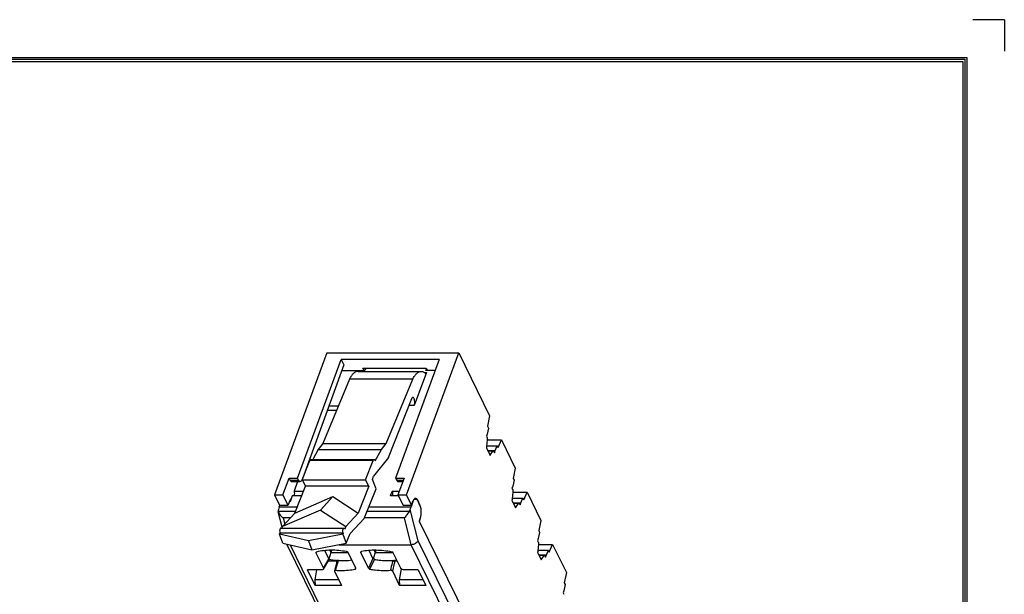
# Model space of a CAD drawing. Extents: x 23 to 2175, y 26 to 490.
# Tile 55 of 55: x 2003 to 2175, y 390 to 490. Entities that reach past the tile are written whole.
import ezdxf
from ezdxf.enums import TextEntityAlignment as Align

# ---------------------------------------------------------------- set-up
doc = ezdxf.new("R2010")
doc.units = 0
doc.header["$LTSCALE"] = 23.1
doc.header["$MEASUREMENT"] = 0
doc.layers.get('0').update_dxf_attribs({"linetype": 'CONTINUOUS', "lineweight": 25})
doc.layers.add('outline', color=7, linetype='CONTINUOUS', lineweight=25)
doc.styles.get("Standard").update_dxf_attribs({"font": 'isocp3.shx', "bigfont": 'gbcbig.shx'})

# ---------------------------------------------------------------- blocks, each defined once
blk = doc.blocks.new('A3')
at = {"color": 7}
for p, q in [((4.24, 295.1), (422.79, 295.1)), ((4.47, 294.88), (422.57, 294.88)), ((4.69, 294.65), (422.34, 294.65)), ((422.34, 294.65), (422.34, 4.69)), ((422.57, 294.88), (422.57, 4.47)), ((422.79, 295.1), (422.79, 4.24))]:
    blk.add_line(p, q, dxfattribs=at)
at = {"layer": 'outline'}
for q in [(423.5, 299.35), (427.04, 295.81)]:
    blk.add_line((427.04, 299.35), q, dxfattribs=at)
for tag, p in [('XXXE', (314.78, 30.61)), ('XXXC', (347.81, 30.61)), ('XXXA', (398.56, 30.61)), ('XXXG', (272.29, 23.61)), ('XXXF', (314.78, 23.61)), ('XXXD', (347.81, 23.61)), ('XXXB', (398.56, 23.61)), ('XXXK', (288.54, 22.59)), ('XXXM', (275.67, 6.73))]:
    blk.add_attdef(tag, text='', height=2.5, dxfattribs=at).set_placement(p, align=Align.CENTER)
blk.add_attdef('XXXJ', text='', height=2.5, dxfattribs=at).set_placement((277.85, 17.63), align=Align.MIDDLE_RIGHT)

msp = doc.modelspace()

# ---------------------------------------------------------------- linework, layer by layer
at = {"color": 7, "linetype": 'Continuous'}
for p, q in [((2056.54, 431.79), (2047.41, 407)), ((2056.54, 431.79), (2079.57, 431.79)), ((2070.43, 407), (2079.57, 431.79)), ((2079.57, 431.79), (2084.98, 420.77)), ((2051.43, 409.92), (2059.06, 430.62)), ((2059.06, 430.62), (2059.5, 429.72)), ((2076.19, 430.62), (2059.06, 430.62)), ((2076.19, 430.62), (2068.56, 409.92)), ((2059.5, 429.72), (2052.29, 409.79)), ((2059.12, 428.68), (2063.18, 428.68)), ((2062.01, 428.53), (2073.06, 428.53)), ((2063.05, 428.68), (2062.85, 429.1)), ((2062.85, 429.1), (2073.9, 429.1)), ((2063.33, 429.1), (2063.18, 428.68)), ((2073.93, 428.37), (2071.8, 422.6)), ((2073.53, 428.37), (2073.93, 428.37)), ((2073.77, 428.26), (2073.82, 428.25)), ((2073.86, 428.68), (2073.97, 428.97)), ((2075.48, 428.68), (2073.86, 428.68)), ((2073.9, 429.1), (2074.11, 428.68)), ((2060.49, 427.21), (2055.87, 415.95)), ((2071.54, 427.21), (2060.49, 427.21)), ((2066.92, 415.95), (2071.54, 427.21)), ((2067.29, 413.53), (2071.37, 423.84)), ((2058.22, 421.69), (2056.6, 421.69)), ((2056.91, 422.55), (2058.57, 422.55)), ((2071.8, 422.6), (2070.88, 422.6)), ((2084.98, 420.77), (2084.6, 418.98)), ((2084.77, 418.65), (2084.53, 417.6)), ((2084.6, 418.98), (2084.77, 418.65)), ((2084.53, 417.6), (2084.41, 417.21)), ((2084.41, 417.21), (2084.53, 416.96)), ((2084.57, 416.59), (2084.45, 415.42)), ((2084.57, 416.57), (2087.04, 416.57)), ((2086.45, 415.23), (2087.04, 416.57)), ((2087.04, 416.57), (2089.45, 411.66)), ((2055.05, 414.92), (2054.07, 413.18)), ((2055.87, 415.95), (2055.05, 414.92)), ((2055.05, 414.92), (2066.1, 414.92)), ((2055.87, 415.95), (2066.92, 415.95)), ((2064.99, 412.95), (2066.1, 414.92)), ((2066.1, 414.92), (2066.92, 415.95)), ((2084.4, 415.18), (2085.05, 413.86)), ((2084.45, 415.56), (2086.28, 415.56)), ((2084.62, 414.73), (2085.94, 414.73)), ((2085.62, 414.65), (2084.66, 414.65)), ((2085.55, 414.6), (2084.68, 414.6)), ((2085.13, 414.03), (2085.55, 414.6)), ((2085.7, 414.58), (2085.82, 414.34)), ((2085.82, 414.34), (2085.94, 414.73)), ((2085.94, 414.73), (2086.28, 415.56)), ((2086.28, 415.56), (2086.45, 415.23)), ((2052.26, 409.61), (2053.59, 413)), ((2053.49, 413.11), (2053.65, 413.11)), ((2064.64, 413), (2053.59, 413)), ((2053.76, 413.18), (2064.81, 413.18)), ((2063.31, 409.61), (2064.64, 413)), ((2067.29, 413.53), (2064.72, 410.25)), ((2084.97, 414.03), (2085.13, 414.03)), ((2053.29, 412.25), (2053.18, 412.25)), ((2089.45, 411.66), (2089.07, 409.87)), ((2048.88, 407), (2049.96, 409.92)), ((2050.13, 409.56), (2049.96, 409.92)), ((2049.96, 409.92), (2051.43, 409.92)), ((2050.13, 409.56), (2051.61, 409.56)), ((2050.41, 409.31), (2051.89, 409.31)), ((2051.43, 409.31), (2050.82, 407.66)), ((2051.61, 409.56), (2051.43, 409.92)), ((2052.26, 409.61), (2052.81, 408.5)), ((2052.26, 409.61), (2063.31, 409.61)), ((2063.86, 408.5), (2063.31, 409.61)), ((2064.5, 409.69), (2064.72, 410.25)), ((2065.13, 408.05), (2064.5, 409.69)), ((2068.56, 409.92), (2068.74, 409.56)), ((2068.56, 409.92), (2070.03, 409.92)), ((2068.74, 409.56), (2069.9, 409.56)), ((2070.03, 409.92), (2068.96, 407)), ((2069.02, 409.31), (2069.81, 409.31)), ((2089.24, 409.54), (2089, 408.49)), ((2089.07, 409.87), (2089.24, 409.54)), ((2050.82, 407.66), (2052.47, 407.66)), ((2050.95, 403.8), (2052.81, 408.5)), ((2063.86, 408.5), (2052.81, 408.5)), ((2063.86, 408.5), (2062, 403.8)), ((2063.07, 402.86), (2065.13, 408.05)), ((2067.64, 406.8), (2067.95, 407.66)), ((2067.95, 407.66), (2069.2, 407.66)), ((2089, 408.49), (2088.88, 408.09)), ((2088.88, 408.09), (2089, 407.85)), ((2047.41, 407), (2048.29, 405.2)), ((2047.41, 407), (2048.88, 407)), ((2049.77, 405.2), (2048.88, 407)), ((2050.02, 405.88), (2049.77, 405.2)), ((2050.5, 406.8), (2050.12, 405.75)), ((2050.3, 406.25), (2050.24, 406.25)), ((2052.13, 406.8), (2050.5, 406.8)), ((2050.95, 403.8), (2057.61, 406.68)), ((2057.61, 406.68), (2055.46, 404.31)), ((2057.61, 406.68), (2062, 403.8)), ((2069.06, 406.8), (2067.64, 406.8)), ((2068.96, 407), (2069.85, 405.2)), ((2068.96, 407), (2070.43, 407)), ((2071.32, 405.2), (2070.43, 407)), ((2071.32, 405.2), (2071.57, 405.89)), ((2072.03, 406.25), (2071.79, 406.25)), ((2072.41, 406.04), (2072.32, 406.04)), ((2072.81, 405.23), (2072.41, 406.04)), ((2072.42, 405.9), (2072.75, 405.21)), ((2088.87, 406.07), (2089.52, 404.74)), ((2089.04, 407.48), (2088.92, 406.31)), ((2088.92, 406.44), (2090.75, 406.44)), ((2089.04, 407.46), (2091.51, 407.46)), ((2090.41, 405.61), (2090.75, 406.44)), ((2090.75, 406.44), (2090.92, 406.11)), ((2090.92, 406.11), (2091.51, 407.46)), ((2091.51, 407.46), (2093.92, 402.54)), ((2048.05, 404.15), (2048.07, 404.03)), ((2048.05, 404.15), (2051.09, 404.15)), ((2048.24, 404.92), (2048.09, 404.41)), ((2048.24, 404.9), (2048.34, 405.18)), ((2048.24, 404.9), (2051.38, 404.9)), ((2048.29, 405.2), (2049.77, 405.2)), ((2055.46, 404.31), (2048.79, 401.44)), ((2050.12, 405.75), (2049.97, 405.75)), ((2055.46, 404.31), (2059.85, 401.44)), ((2063.58, 404.15), (2070.98, 404.15)), ((2063.88, 404.9), (2071.26, 404.9)), ((2069.85, 405.2), (2071.32, 405.2)), ((2071.11, 404.41), (2071.27, 404.92)), ((2072.49, 398.97), (2071.11, 404.41)), ((2071.58, 405.75), (2071.26, 404.9)), ((2071.58, 405.75), (2071.52, 405.75)), ((2072.75, 405.23), (2072.81, 405.23)), ((2089.09, 405.61), (2090.41, 405.61)), ((2090.09, 405.54), (2089.13, 405.54)), ((2090.02, 405.49), (2089.16, 405.49)), ((2089.44, 404.91), (2089.6, 404.91)), ((2089.6, 404.91), (2090.02, 405.49)), ((2090.17, 405.47), (2090.29, 405.22)), ((2090.29, 405.22), (2090.41, 405.61)), ((2048.76, 401.34), (2048.07, 404.02)), ((2050.95, 403.8), (2048.79, 401.44)), ((2048.9, 402.98), (2049.19, 401.87)), ((2050.2, 402.98), (2048.9, 402.98)), ((2059.85, 401.44), (2062, 403.8)), ((2063.07, 402.86), (2060.59, 400.22)), ((2070.09, 402.98), (2063.12, 402.98)), ((2071.28, 398.29), (2070.09, 402.98)), ((2072.85, 402.97), (2072.68, 402.42)), ((2072.68, 402.42), (2112.71, 320.86)), ((2072.71, 402.36), (2072.91, 402.98)), ((2072.91, 402.98), (2072.85, 402.98)), ((2093.92, 402.54), (2093.55, 400.76)), ((2048.49, 401.17), (2059.54, 401.17)), ((2048.69, 401.17), (2048.79, 401.44)), ((2059.85, 401.44), (2059.68, 401.02)), ((2072.68, 402.36), (2072.71, 402.36)), ((2093.55, 400.76), (2093.71, 400.42)), ((2048.27, 400.1), (2048.35, 400.31)), ((2048.87, 398.54), (2048.27, 400.1)), ((2053.35, 398.98), (2048.27, 400.1)), ((2059.4, 400.31), (2048.35, 400.31)), ((2059.32, 400.1), (2053.35, 398.98)), ((2053.35, 398.98), (2053.95, 397.41)), ((2059.4, 400.31), (2059.32, 400.1)), ((2059.32, 400.1), (2059.92, 398.54)), ((2059.92, 398.54), (2060.59, 400.22)), ((2112.42, 317.61), (2072.49, 398.97)), ((2093.47, 399.37), (2093.35, 398.98)), ((2093.35, 398.98), (2093.47, 398.74)), ((2093.71, 400.42), (2093.47, 399.37)), ((2048.87, 398.54), (2053.95, 397.41)), ((2089.36, 317.28), (2049.57, 398.38)), ((2050.11, 398.26), (2089.77, 317.45)), ((2053.95, 397.41), (2059.92, 398.54)), ((2056.19, 397.24), (2056.91, 395.77)), ((2057.08, 397.28), (2057.25, 396.93)), ((2057.36, 397.28), (2057.25, 396.93)), ((2058.61, 398.29), (2071.28, 398.29)), ((2064.59, 395.89), (2063.93, 397.25)), ((2064.81, 397.29), (2064.99, 396.93)), ((2065.1, 397.28), (2064.99, 396.93)), ((2110.95, 317.45), (2071.28, 398.29)), ((2093.51, 398.36), (2093.39, 397.19)), ((2093.39, 397.33), (2095.23, 397.33)), ((2093.51, 398.35), (2095.98, 398.35)), ((2094.88, 396.5), (2095.23, 397.33)), ((2095.23, 397.33), (2095.39, 397)), ((2095.39, 397), (2095.98, 398.35)), ((2095.98, 398.35), (2098.39, 393.43)), ((2054.64, 396.85), (2054.75, 397.01)), ((2054.64, 396.85), (2055.94, 394.21)), ((2055.94, 394.21), (2056.91, 395.77)), ((2055.94, 394.03), (2056.91, 395.6)), ((2057.25, 396.93), (2056.91, 395.77)), ((2057.25, 396.93), (2059.99, 396.93)), ((2058.21, 395.58), (2058.21, 395.46)), ((2058.52, 395.5), (2058.53, 395.55)), ((2059.99, 396.93), (2060.26, 396.93)), ((2061.6, 394.18), (2060.26, 396.92)), ((2062.47, 396.92), (2062.57, 397.08)), ((2063.81, 394.18), (2062.47, 396.92)), ((2064.59, 395.89), (2063.81, 394.18)), ((2064.08, 394.02), (2064.86, 395.73)), ((2064.99, 396.93), (2064.72, 396)), ((2064.99, 396.93), (2067.89, 396.93)), ((2067.89, 396.93), (2068.08, 396.93)), ((2069.45, 394.21), (2068.15, 396.85)), ((2068.34, 395.58), (2068.4, 395.46)), ((2068.34, 395.45), (2068.34, 395.58)), ((2093.34, 396.96), (2093.99, 395.63)), ((2093.57, 396.5), (2094.88, 396.5)), ((2094.56, 396.42), (2093.6, 396.42)), ((2094.49, 396.38), (2093.63, 396.38)), ((2093.91, 395.8), (2094.07, 395.8)), ((2094.07, 395.8), (2094.49, 396.38)), ((2094.64, 396.35), (2094.76, 396.11)), ((2094.76, 396.11), (2094.88, 396.5)), ((2054.51, 391.18), (2053.18, 393.89)), ((2055.57, 393.89), (2053.18, 393.89)), ((2054.76, 393.89), (2054.47, 392.13)), ((2056.82, 395.46), (2058.21, 395.46)), ((2058.26, 395.26), (2057.9, 393.73)), ((2058.21, 395.46), (2058.21, 395.4)), ((2058.22, 395.22), (2058.22, 395.1)), ((2061.5, 394.39), (2061.49, 394.18)), ((2061.49, 394.18), (2061.49, 394.13)), ((2061.49, 394.13), (2061.49, 394.02)), ((2061.55, 394.14), (2061.61, 394.14)), ((2061.61, 394.13), (2061.6, 394.18)), ((2068.04, 393.65), (2068.36, 395.04)), ((2068.4, 395.46), (2068.84, 395.46)), ((2069.53, 394.1), (2069.2, 392.13)), ((2072.52, 393.89), (2070.13, 393.89)), ((2072.52, 393.89), (2073.85, 391.18)), ((2054.47, 392.13), (2054.51, 391.18)), ((2058.65, 392.13), (2054.47, 392.13)), ((2057.9, 393.65), (2059.11, 391.18)), ((2069.24, 391.18), (2068.04, 393.65)), ((2069.2, 392.13), (2069.24, 391.18)), ((2073.39, 392.13), (2069.2, 392.13)), ((2098.39, 393.43), (2098.02, 391.64)), ((2059.11, 391.18), (2054.51, 391.18)), ((2073.85, 391.18), (2069.24, 391.18)), ((2098.18, 391.31), (2097.94, 390.26)), ((2098.02, 391.64), (2098.18, 391.31)), ((2097.94, 390.26), (2097.82, 389.87)), ((2097.82, 389.87), (2097.94, 389.63))]:
    msp.add_line(p, q, dxfattribs=at)
for centre, radius, start, end in [((2072.02, 406.14), 0.244, 86.1687, 90.0463), ((2072.03, 406), 0.247, 79.1038, 89.9936), ((2059.59, 409.03), 13.53, 258.6104, 258.7352), ((2059.59, 409.04), 13.54, 258.7315, 264.1465), ((2067.31, 404.71), 9.19, 276.4351, 279.0058), ((2131.23, 397.76), 73.05, 181.8553, 181.9973), ((2059, 395.08), 0.762, 162.9634, 166.7821), ((2096.93, 385.66), 39.65, 165.6236, 166.3663), ((2238.41, 401.12), 170.16, 181.9076, 182.0488)]:
    msp.add_arc(centre, radius, start, end, dxfattribs=at)
for centre, start_param, end_param in [((2049.01, 404.41), 2.462499, 2.78425), ((2070.19, 404.41), -1.000844, -0.679093)]:
    msp.add_ellipse(centre, major_axis=(0.877, 0.519), ratio=0.732641, start_param=start_param, end_param=end_param, dxfattribs=at)
for points, knots in [([(2062.01, 428.53), (2061.87, 428.53), (2061.57, 428.47), (2061.17, 428.19), (2060.79, 427.76), (2060.59, 427.4), (2060.49, 427.21)], [0, 0, 0, 0, 0.196863, 0.419838, 0.685582, 1, 1, 1, 1]), ([(2071.54, 427.21), (2071.64, 427.4), (2071.85, 427.76), (2072.22, 428.19), (2072.62, 428.47), (2072.92, 428.53), (2073.06, 428.53)], [0, 0, 0, 0, 0.314418, 0.580162, 0.803137, 1, 1, 1, 1]), ([(2073.06, 428.53), (2073.18, 428.53), (2073.44, 428.48), (2073.67, 428.35), (2073.77, 428.26)], [0, 0, 0, 0, 0.474868, 1, 1, 1, 1]), ([(2073.82, 428.25), (2073.83, 428.25), (2073.86, 428.26), (2073.9, 428.3), (2073.92, 428.35), (2073.93, 428.37)], [0, 0, 0, 0, 0.18357, 0.529864, 1, 1, 1, 1]), ([(2071.57, 424.01), (2071.55, 424.01), (2071.5, 424), (2071.43, 423.94), (2071.39, 423.88), (2071.37, 423.84)], [0, 0, 0, 0, 0.19726, 0.546971, 1, 1, 1, 1]), ([(2071.8, 422.6), (2071.85, 422.74), (2071.89, 422.97), (2071.89, 423.27), (2071.87, 423.5), (2071.82, 423.71), (2071.75, 423.89), (2071.64, 424.01), (2071.57, 424.01)], [0, 0, 0, 0, 0.285609, 0.444069, 0.598129, 0.737017, 0.852181, 1, 1, 1, 1]), ([(2084.53, 416.96), (2084.55, 416.91), (2084.58, 416.78), (2084.58, 416.65), (2084.57, 416.59)], [0, 0, 0, 0, 0.48441, 1, 1, 1, 1]), ([(2084.45, 415.42), (2084.44, 415.4), (2084.43, 415.32), (2084.42, 415.24), (2084.4, 415.18)], [0, 0, 0, 0, 0.29823, 1, 1, 1, 1]), ([(2085.55, 414.6), (2085.55, 414.61), (2085.57, 414.63), (2085.6, 414.65), (2085.62, 414.65)], [0, 0, 0, 0, 0.276991, 1, 1, 1, 1]), ([(2085.65, 414.64), (2085.66, 414.63), (2085.68, 414.62), (2085.69, 414.6), (2085.7, 414.58)], [0, 0, 0, 0, 0.208965, 1, 1, 1, 1]), ([(2053.76, 413.18), (2053.74, 413.18), (2053.69, 413.17), (2053.63, 413.1), (2053.6, 413.04), (2053.59, 413)], [0, 0, 0, 0, 0.185846, 0.532641, 1, 1, 1, 1]), ([(2064.64, 413), (2064.65, 413.03), (2064.69, 413.1), (2064.75, 413.18), (2064.81, 413.18)], [0, 0, 0, 0, 0.333251, 1, 1, 1, 1]), ([(2064.81, 413.18), (2064.85, 413.18), (2064.91, 413.13), (2064.96, 413.04), (2064.98, 412.98), (2064.99, 412.95)], [0, 0, 0, 0, 0.386745, 0.664756, 1, 1, 1, 1]), ([(2085.05, 413.86), (2085.06, 413.87), (2085.08, 413.93), (2085.1, 413.99), (2085.13, 414.03)], [0, 0, 0, 0, 0.265885, 1, 1, 1, 1]), ([(2050.13, 409.56), (2050.15, 409.52), (2050.19, 409.45), (2050.26, 409.37), (2050.33, 409.32), (2050.39, 409.31), (2050.41, 409.31)], [0, 0, 0, 0, 0.32352, 0.591694, 0.810946, 1, 1, 1, 1]), ([(2051.89, 409.31), (2051.86, 409.31), (2051.81, 409.32), (2051.73, 409.37), (2051.66, 409.45), (2051.62, 409.52), (2051.61, 409.56)], [0, 0, 0, 0, 0.189053, 0.408306, 0.676479, 1, 1, 1, 1]), ([(2052.17, 409.52), (2052.13, 409.47), (2052.06, 409.37), (2051.94, 409.31), (2051.89, 409.31)], [0, 0, 0, 0, 0.538167, 1, 1, 1, 1]), ([(2068.74, 409.56), (2068.76, 409.52), (2068.8, 409.45), (2068.86, 409.37), (2068.94, 409.32), (2068.99, 409.31), (2069.02, 409.31)], [0, 0, 0, 0, 0.32352, 0.591694, 0.810946, 1, 1, 1, 1]), ([(2050.82, 407.66), (2050.86, 407.53), (2050.88, 407.27), (2050.85, 407.01), (2050.8, 406.89)], [0, 0, 0, 0, 0.508583, 1, 1, 1, 1]), ([(2067.95, 407.66), (2067.99, 407.53), (2068.01, 407.27), (2067.98, 407.01), (2067.94, 406.89)], [0, 0, 0, 0, 0.508583, 1, 1, 1, 1]), ([(2089, 407.85), (2089.03, 407.8), (2089.05, 407.67), (2089.05, 407.54), (2089.04, 407.48)], [0, 0, 0, 0, 0.48441, 1, 1, 1, 1]), ([(2050.34, 406.34), (2050.27, 406.3), (2050.14, 406.16), (2050.06, 405.98), (2050.02, 405.88)], [0, 0, 0, 0, 0.425976, 1, 1, 1, 1]), ([(2050.8, 406.89), (2050.8, 406.88), (2050.79, 406.85), (2050.77, 406.82), (2050.76, 406.79)], [0, 0, 0, 0, 0.268226, 1, 1, 1, 1]), ([(2067.94, 406.89), (2067.93, 406.88), (2067.92, 406.85), (2067.9, 406.82), (2067.89, 406.79)], [0, 0, 0, 0, 0.268226, 1, 1, 1, 1]), ([(2071.72, 406.17), (2071.7, 406.15), (2071.65, 406.07), (2071.61, 405.97), (2071.58, 405.89)], [0, 0, 0, 0, 0.226701, 1, 1, 1, 1]), ([(2071.58, 405.76), (2071.59, 405.79), (2071.63, 405.88), (2071.68, 405.98), (2071.72, 406.04)], [0, 0, 0, 0, 0.272881, 1, 1, 1, 1]), ([(2071.89, 406.34), (2071.87, 406.33), (2071.81, 406.29), (2071.75, 406.23), (2071.72, 406.17)], [0, 0, 0, 0, 0.221526, 1, 1, 1, 1]), ([(2071.72, 406.04), (2071.73, 406.06), (2071.78, 406.12), (2071.84, 406.18), (2071.89, 406.21)], [0, 0, 0, 0, 0.282094, 1, 1, 1, 1]), ([(2072.02, 406.38), (2072.01, 406.38), (2071.97, 406.38), (2071.92, 406.36), (2071.89, 406.34)], [0, 0, 0, 0, 0.241395, 1, 1, 1, 1]), ([(2071.89, 406.21), (2071.9, 406.21), (2071.95, 406.24), (2071.99, 406.25), (2072.03, 406.25)], [0, 0, 0, 0, 0.264256, 1, 1, 1, 1]), ([(2072.25, 406.27), (2072.23, 406.29), (2072.18, 406.34), (2072.1, 406.38), (2072.04, 406.38)], [0, 0, 0, 0, 0.283134, 1, 1, 1, 1]), ([(2072.08, 406.24), (2072.11, 406.24), (2072.19, 406.2), (2072.31, 406.08), (2072.38, 405.97), (2072.42, 405.9)], [0, 0, 0, 0, 0.197592, 0.552014, 1, 1, 1, 1]), ([(2072.41, 406.04), (2072.4, 406.06), (2072.36, 406.14), (2072.3, 406.22), (2072.25, 406.27)], [0, 0, 0, 0, 0.278026, 1, 1, 1, 1]), ([(2088.92, 406.31), (2088.92, 406.28), (2088.91, 406.2), (2088.89, 406.12), (2088.87, 406.07)], [0, 0, 0, 0, 0.29823, 1, 1, 1, 1]), ([(2070.98, 404.15), (2070.84, 403.94), (2070.55, 403.54), (2070.24, 403.16), (2070.09, 402.98)], [0, 0, 0, 0, 0.526459, 1, 1, 1, 1]), ([(2072.75, 405.21), (2072.83, 405.06), (2072.93, 404.71), (2073, 404.14), (2072.98, 403.54), (2072.91, 403.15), (2072.85, 402.97)], [0, 0, 0, 0, 0.219032, 0.480665, 0.752568, 1, 1, 1, 1]), ([(2072.94, 404.86), (2072.93, 404.9), (2072.89, 405.02), (2072.85, 405.15), (2072.81, 405.23)], [0, 0, 0, 0, 0.27032, 1, 1, 1, 1]), ([(2072.91, 402.98), (2072.95, 403.13), (2073.02, 403.43), (2073.05, 403.91), (2073.03, 404.4), (2072.98, 404.71), (2072.94, 404.86)], [0, 0, 0, 0, 0.235064, 0.494234, 0.756396, 1, 1, 1, 1]), ([(2089.52, 404.74), (2089.53, 404.76), (2089.55, 404.82), (2089.57, 404.88), (2089.6, 404.91)], [0, 0, 0, 0, 0.265885, 1, 1, 1, 1]), ([(2090.02, 405.49), (2090.02, 405.5), (2090.04, 405.52), (2090.07, 405.54), (2090.09, 405.54)], [0, 0, 0, 0, 0.276991, 1, 1, 1, 1]), ([(2090.12, 405.53), (2090.13, 405.52), (2090.15, 405.51), (2090.16, 405.48), (2090.17, 405.47)], [0, 0, 0, 0, 0.208965, 1, 1, 1, 1]), ([(2048.07, 404.03), (2048.1, 403.93), (2048.19, 403.73), (2048.46, 403.36), (2048.72, 403.12), (2048.9, 402.98)], [0, 0, 0, 0, 0.229343, 0.479236, 1, 1, 1, 1]), ([(2048.35, 401.02), (2048.31, 400.91), (2048.28, 400.67), (2048.31, 400.43), (2048.35, 400.31)], [0, 0, 0, 0, 0.498704, 1, 1, 1, 1]), ([(2048.49, 401.17), (2048.48, 401.17), (2048.44, 401.15), (2048.39, 401.1), (2048.36, 401.05), (2048.35, 401.02)], [0, 0, 0, 0, 0.186259, 0.533146, 1, 1, 1, 1]), ([(2059.4, 400.31), (2059.36, 400.43), (2059.33, 400.67), (2059.36, 400.91), (2059.4, 401.02)], [0, 0, 0, 0, 0.501296, 1, 1, 1, 1]), ([(2059.4, 401.02), (2059.41, 401.04), (2059.44, 401.1), (2059.5, 401.17), (2059.54, 401.17)], [0, 0, 0, 0, 0.332814, 1, 1, 1, 1]), ([(2059.54, 401.17), (2059.55, 401.17), (2059.59, 401.15), (2059.64, 401.1), (2059.67, 401.05), (2059.68, 401.02)], [0, 0, 0, 0, 0.184998, 0.531652, 1, 1, 1, 1]), ([(2072.49, 398.97), (2072.45, 398.88), (2072.31, 398.69), (2072.02, 398.47), (2071.67, 398.33), (2071.41, 398.29), (2071.28, 398.29)], [0, 0, 0, 0, 0.217187, 0.46932, 0.738551, 1, 1, 1, 1]), ([(2059.99, 397.08), (2059.08, 397.24), (2057.32, 397.4), (2055.56, 397.21), (2054.75, 397.01)], [0, 0, 0, 0, 0.525546, 1, 1, 1, 1]), ([(2067.89, 397.01), (2066.98, 397.19), (2065.2, 397.4), (2063.41, 397.25), (2062.58, 397.08)], [0, 0, 0, 0, 0.523794, 1, 1, 1, 1]), ([(2093.47, 398.74), (2093.5, 398.68), (2093.52, 398.56), (2093.52, 398.43), (2093.51, 398.36)], [0, 0, 0, 0, 0.48441, 1, 1, 1, 1]), ([(2054.64, 396.95), (2054.63, 396.94), (2054.62, 396.9), (2054.63, 396.87), (2054.64, 396.85)], [0, 0, 0, 0, 0.476196, 1, 1, 1, 1]), ([(2054.75, 397.01), (2054.73, 397.01), (2054.7, 397), (2054.66, 396.97), (2054.64, 396.95)], [0, 0, 0, 0, 0.282875, 1, 1, 1, 1]), ([(2056.91, 395.6), (2056.93, 395.62), (2056.95, 395.68), (2056.93, 395.74), (2056.91, 395.77)], [0, 0, 0, 0, 0.476456, 1, 1, 1, 1]), ([(2058.53, 395.55), (2058.53, 395.56), (2058.53, 395.56), (2058.51, 395.57), (2058.5, 395.56), (2058.48, 395.56), (2058.43, 395.54), (2058.36, 395.49), (2058.31, 395.4), (2058.28, 395.34), (2058.27, 395.31)], [0, 0, 0, 0, 0.032872, 0.062924, 0.094532, 0.125202, 0.247611, 0.494323, 0.745726, 1, 1, 1, 1]), ([(2058.53, 395.55), (2058.94, 395.52), (2059.73, 395.5), (2060.52, 395.56), (2060.9, 395.62)], [0, 0, 0, 0, 0.513791, 1, 1, 1, 1]), ([(2060.26, 396.92), (2060.24, 396.96), (2060.15, 397.03), (2060.05, 397.07), (2059.99, 397.08)], [0, 0, 0, 0, 0.456538, 1, 1, 1, 1]), ([(2062.47, 397.01), (2062.46, 397), (2062.45, 396.97), (2062.46, 396.93), (2062.47, 396.92)], [0, 0, 0, 0, 0.478276, 1, 1, 1, 1]), ([(2062.58, 397.08), (2062.57, 397.07), (2062.53, 397.06), (2062.49, 397.04), (2062.47, 397.01)], [0, 0, 0, 0, 0.285902, 1, 1, 1, 1]), ([(2064.59, 395.89), (2064.6, 395.89), (2064.6, 395.88), (2064.61, 395.89), (2064.63, 395.9), (2064.64, 395.91), (2064.67, 395.94), (2064.7, 395.97), (2064.72, 396)], [0, 0, 0, 0, 0.048296, 0.095604, 0.205472, 0.328173, 0.457121, 1, 1, 1, 1]), ([(2064.72, 396), (2064.72, 395.97), (2064.72, 395.92), (2064.74, 395.84), (2064.78, 395.76), (2064.83, 395.74), (2064.86, 395.73)], [0, 0, 0, 0, 0.251933, 0.503257, 0.752943, 1, 1, 1, 1]), ([(2064.86, 395.73), (2065.13, 395.68), (2065.81, 395.58), (2066.87, 395.5), (2067.66, 395.52), (2068.04, 395.55)], [0, 0, 0, 0, 0.259537, 0.638227, 1, 1, 1, 1]), ([(2068.04, 395.55), (2068.01, 395.41), (2067.89, 394.83), (2067.75, 394.25), (2067.64, 393.82)], [0, 0, 0, 0, 0.249075, 1, 1, 1, 1]), ([(2068.15, 396.85), (2068.13, 396.9), (2068.04, 396.97), (2067.94, 397), (2067.89, 397.01)], [0, 0, 0, 0, 0.454985, 1, 1, 1, 1]), ([(2068.04, 395.56), (2068.07, 395.57), (2068.13, 395.55), (2068.19, 395.5), (2068.26, 395.41), (2068.29, 395.34), (2068.3, 395.29)], [0, 0, 0, 0, 0.231878, 0.417757, 0.609359, 1, 1, 1, 1]), ([(2093.39, 397.19), (2093.39, 397.17), (2093.38, 397.09), (2093.36, 397.01), (2093.34, 396.96)], [0, 0, 0, 0, 0.29823, 1, 1, 1, 1]), ([(2093.99, 395.63), (2094, 395.65), (2094.02, 395.71), (2094.05, 395.76), (2094.07, 395.8)], [0, 0, 0, 0, 0.265885, 1, 1, 1, 1]), ([(2094.49, 396.38), (2094.49, 396.38), (2094.51, 396.4), (2094.54, 396.42), (2094.56, 396.42)], [0, 0, 0, 0, 0.276991, 1, 1, 1, 1]), ([(2094.6, 396.41), (2094.6, 396.41), (2094.62, 396.39), (2094.63, 396.37), (2094.64, 396.35)], [0, 0, 0, 0, 0.208965, 1, 1, 1, 1]), ([(2055.94, 394.03), (2055.91, 393.98), (2055.78, 393.9), (2055.64, 393.89), (2055.57, 393.89)], [0, 0, 0, 0, 0.436678, 1, 1, 1, 1]), ([(2055.94, 394.21), (2055.95, 394.18), (2055.97, 394.12), (2055.95, 394.05), (2055.94, 394.03)], [0, 0, 0, 0, 0.523508, 1, 1, 1, 1]), ([(2058.12, 393.82), (2058.1, 393.83), (2058.04, 393.83), (2057.98, 393.81), (2057.92, 393.78), (2057.91, 393.74), (2057.9, 393.73)], [0, 0, 0, 0, 0.311674, 0.58219, 0.804842, 1, 1, 1, 1]), ([(2058.12, 393.82), (2058.42, 393.8), (2059.14, 393.77), (2060.27, 393.82), (2061.1, 393.94), (2061.49, 394.02)], [0, 0, 0, 0, 0.263518, 0.642865, 1, 1, 1, 1]), ([(2061.49, 394.02), (2061.52, 394.03), (2061.58, 394.05), (2061.61, 394.1), (2061.61, 394.13)], [0, 0, 0, 0, 0.556477, 1, 1, 1, 1]), ([(2063.81, 394.18), (2063.83, 394.14), (2063.92, 394.07), (2064.02, 394.03), (2064.08, 394.02)], [0, 0, 0, 0, 0.456691, 1, 1, 1, 1]), ([(2064.08, 394.02), (2064.38, 393.97), (2065.14, 393.86), (2066.33, 393.77), (2067.21, 393.79), (2067.64, 393.82)], [0, 0, 0, 0, 0.259302, 0.638061, 1, 1, 1, 1]), ([(2068.04, 393.64), (2068.02, 393.67), (2067.97, 393.72), (2067.88, 393.78), (2067.76, 393.82), (2067.68, 393.83), (2067.64, 393.82)], [0, 0, 0, 0, 0.216688, 0.469199, 0.742741, 1, 1, 1, 1]), ([(2070.13, 393.89), (2069.99, 393.89), (2069.79, 393.93), (2069.56, 394.06), (2069.47, 394.16), (2069.45, 394.21)], [0, 0, 0, 0, 0.530065, 0.786238, 1, 1, 1, 1]), ([(2057.9, 393.73), (2057.9, 393.72), (2057.89, 393.69), (2057.9, 393.66), (2057.91, 393.64)], [0, 0, 0, 0, 0.239794, 1, 1, 1, 1])]:
    msp.add_open_spline(points, degree=3, knots=knots, dxfattribs=at)
for points in [[(2085.62, 414.65), (2085.63, 414.65), (2085.64, 414.64), (2085.65, 414.64)], [(2052.29, 409.79), (2052.26, 409.7), (2052.22, 409.6), (2052.17, 409.52)], [(2090.09, 405.54), (2090.1, 405.54), (2090.11, 405.53), (2090.12, 405.53)], [(2094.56, 396.42), (2094.57, 396.42), (2094.59, 396.42), (2094.6, 396.41)], [(2058.12, 393.82), (2058.21, 394.22), (2058.3, 394.61), (2058.4, 395)], [(2068.3, 395.29), (2068.33, 395.21), (2068.34, 395.12), (2068.35, 395.04)]]:
    msp.add_open_spline(points, degree=3, dxfattribs=at)

# ---------------------------------------------------------------- block references
at = {"layer": 'outline', "xscale": 1.548034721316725, "yscale": 1.548034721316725, "zscale": 1.548034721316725}
msp.add_blockref('A3', (1513.8, 26.55), dxfattribs=at)

doc.saveas('drawing.dxf')
